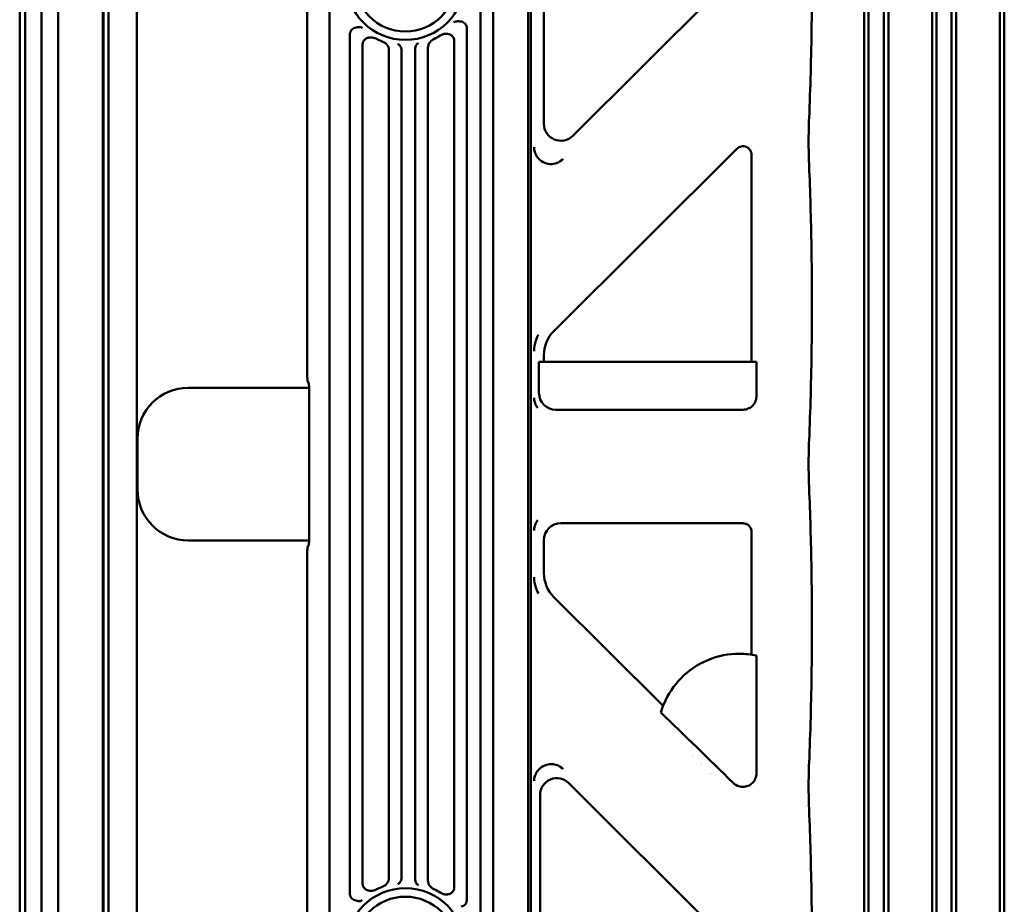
# Model space of a CAD drawing. Header units: millimetres. Extents: x 0 to 5104, y -184 to 1188.
# Tile 69 of 221: x 479 to 537, y 834 to 886. Entities that reach past the tile are written whole.
import ezdxf

# ---------------------------------------------------------------- set-up
doc = ezdxf.new("R2010")
doc.units = ezdxf.units.MM
doc.header["$LTSCALE"] = 2
doc.layers.add('Sichtbar (ISO)', color=7, linetype='Continuous', lineweight=50)

msp = doc.modelspace()

# ---------------------------------------------------------------- linework, layer by layer
at = {"layer": 'Sichtbar (ISO)'}
for p, q in [((480.813, 996.555), (480.813, 723.512)), ((479.813, 995.32), (479.813, 724.747)), ((483.428, 949.559), (483.428, 769.5)), ((483.473, 769.51), (483.473, 949.55)), ((483.773, 948.03), (483.773, 771.03)), ((485.452, 948.03), (485.452, 771.03)), ((495.48, 942.875), (495.48, 865.446)), ((496.799, 795.412), (496.799, 920.859)), ((478.535, 918.5), (478.535, 800.559)), ((478.848, 918.441), (478.848, 800.618)), ((528.334, 906.603), (528.334, 812.456)), ((528.596, 812.456), (528.596, 906.603)), ((529.491, 812.456), (529.491, 906.603)), ((529.765, 812.456), (529.765, 906.603)), ((532.334, 906.603), (532.334, 812.456)), ((532.596, 812.456), (532.596, 906.603)), ((533.491, 812.456), (533.491, 906.603)), ((533.765, 812.456), (533.765, 906.603)), ((536.334, 906.603), (536.334, 812.456)), ((536.596, 812.456), (536.596, 906.603)), ((508.51, 891.829), (508.51, 827.23)), ((508.685, 878.208), (508.685, 891.593)), ((509.445, 891.354), (509.445, 879.594)), ((505.711, 827.868), (505.711, 891.191)), ((506.461, 891.245), (506.461, 827.814)), ((511.148, 878.886), (521.247, 888.942)), ((504.911, 833.876), (504.911, 885.183)), ((498.003, 884.829), (498.003, 834.23)), ((504.16, 884.461), (504.16, 834.598)), ((498.754, 884.243), (498.754, 834.817)), ((500.306, 883.938), (500.306, 835.121)), ((501.057, 835.296), (501.057, 883.763)), ((501.857, 835.263), (501.857, 883.796)), ((502.608, 884.077), (502.608, 834.982)), ((508.685, 877.305), (508.685, 878.208)), ((520.824, 878.112), (510.033, 867.367)), ((521.691, 865.549), (521.691, 877.752)), ((508.685, 867.392), (508.685, 877.305)), ((508.685, 866.191), (508.685, 867.392)), ((508.685, 863.443), (508.685, 866.191)), ((509.445, 865.549), (509.445, 865.952)), ((509.157, 865.549), (521.979, 865.549)), ((509.157, 865.549), (509.157, 863.731)), ((521.979, 865.549), (521.979, 863.529)), ((488.48, 864.03), (495.599, 864.03)), ((495.512, 864.45), (495.586, 864.263)), ((495.602, 863.765), (495.602, 863.53)), ((495.602, 863.53), (495.602, 855.53)), ((508.685, 862.537), (508.685, 863.443)), ((508.685, 856.522), (508.685, 862.537)), ((510.156, 862.732), (521.182, 862.732)), ((485.48, 858.03), (485.48, 861.03)), ((485.452, 859.806), (485.48, 859.806)), ((485.452, 859.58), (485.48, 859.58)), ((485.452, 859.48), (485.48, 859.48)), ((485.452, 859.253), (485.48, 859.253)), ((508.685, 855.616), (508.685, 856.522)), ((510.444, 856.039), (521.182, 856.039)), ((495.602, 855.53), (495.602, 855.294)), ((508.685, 852.868), (508.685, 855.616)), ((521.691, 855.53), (521.691, 848.296)), ((495.599, 855.03), (488.48, 855.03)), ((495.586, 854.796), (495.512, 854.609)), ((509.445, 855.04), (509.445, 853.107)), ((495.48, 853.613), (495.48, 776.184)), ((508.685, 851.667), (508.685, 852.868)), ((508.685, 841.754), (508.685, 851.667)), ((516.476, 845.277), (510.033, 851.692)), ((521.978, 848.243), (521.978, 841.307)), ((508.685, 840.852), (508.685, 841.754)), ((508.685, 827.466), (508.685, 840.852)), ((510.92, 840.722), (521.408, 830.278)), ((509.217, 827.61), (509.217, 840.014))]:
    msp.add_line(p, q, dxfattribs=at)
for centre, radius in [((501.28, 888.03), 3.5), ((501.28, 888.03), 3), ((501.28, 831.03), 3.5), ((501.28, 831.03), 3)]:
    msp.add_circle(centre, radius, dxfattribs=at)
for centre, radius, start, end in [((501.28, 888.03), 3.835, 243.13999, 249.18186), ((501.28, 888.03), 3.835, 295.92213, 302.2462), ((488.48, 861.03), 3, 90, 180), ((488.48, 858.03), 3, 180, 270), ((520.98, 843.53), 2.976, 204.03678, 204.03822), ((520.98, 843.53), 2.8, 217.3768, 217.37948), ((520.98, 843.53), 2.8, 233.20893, 233.21028), ((501.28, 831.03), 3.835, 110.81814, 116.86001), ((501.28, 831.03), 3.835, 57.7538, 64.07787)]:
    msp.add_arc(centre, radius, start, end, dxfattribs=at)
for centre, major_axis, ratio, start_param, end_param in [((501.263, 883.757), (-0.004, 0.423), 0.487101, 1.468279, 1.553338), ((501.64, 883.796), (0, -0.435), 0.499286, 1.570434, 1.73768), ((510.446, 879.6), (0.387, 0.932), 0.990799, 1.967838, 4.315347), ((509.878, 878.232), (0.391, 0.941), 0.981807, 2.620831, 4.315347), ((511.448, 865.95), (1.85, -0.769), 0.998394, 2.748406, 3.53478), ((495.515, 865.446), (0, 1), 0.034921, 1.570796, 3.054326), ((495.584, 863.765), (0, 0.5), 0.034921, 4.712389, 6.195919), ((510.159, 863.734), (0.709, 0.709), 0.997265, 2.357564, 3.925621), ((510.446, 855.038), (0.709, -0.709), 0.997265, 2.357564, 3.925621), ((495.584, 855.294), (0, -0.5), 0.034921, 0.087266, 1.570796), ((495.515, 853.613), (0, -1), 0.034921, 3.228859, 4.712389), ((511.448, 853.109), (1.85, 0.769), 0.998394, 2.748406, 3.53478), ((527.686, 831.324), (-32.722, 32.674), 0.037085, 4.967183, 5.103114), ((509.878, 840.828), (0.391, -0.941), 0.981807, 1.967838, 3.662354), ((510.219, 840.008), (0.387, -0.932), 0.990799, 1.967838, 4.315347), ((501.263, 835.302), (0.004, 0.423), 0.487101, 1.588254, 1.673314), ((501.64, 835.263), (0, -0.435), 0.499286, 1.403913, 1.571159)]:
    msp.add_ellipse(centre, major_axis=major_axis, ratio=ratio, start_param=start_param, end_param=end_param, dxfattribs=at)
for points, knots in [([(525.086, 879.938), (525.159, 881.652), (525.21, 883.527), (525.258, 887.367), (525.255, 889.384), (525.196, 893.062), (525.146, 894.778), (525.075, 896.354)], [0, 0, 0, 0, 0.574677, 0.574677, 1.164167, 1.164167, 1.696624, 1.696624, 1.696624, 1.696624]), ([(504.567, 885.614), (504.517, 885.621), (504.465, 885.627), (504.418, 885.629), (504.376, 885.631), (504.337, 885.631), (504.301, 885.626), (504.262, 885.621), (504.227, 885.611), (504.197, 885.597), (504.172, 885.585), (504.151, 885.569), (504.133, 885.551)], [0.0000003, 0.0000003, 0.0000003, 0.0000003, 0.2756733, 0.2756733, 0.2756733, 0.5161545, 0.5161545, 0.5161545, 0.7795153, 0.7795153, 0.7795153, 0.9999985, 0.9999985, 0.9999985, 0.9999985]), ([(504.567, 885.614), (504.619, 885.606), (504.669, 885.59), (504.756, 885.539), (504.793, 885.507), (504.852, 885.429), (504.873, 885.385), (504.904, 885.288), (504.911, 885.236), (504.911, 885.183)], [0.00000098, 0.00000098, 0.00000098, 0.00000098, 0.01567399, 0.01567399, 0.030474, 0.030474, 0.04503849, 0.04503849, 0.06087076, 0.06087076, 0.06087076, 0.06087076]), ([(498.003, 884.829), (498.003, 884.873), (498.009, 884.917), (498.033, 885.005), (498.053, 885.049), (498.106, 885.124), (498.138, 885.156), (498.213, 885.209), (498.255, 885.23), (498.301, 885.243)], [0, 0, 0, 0, 0.01320819, 0.01320819, 0.02754008, 0.02754008, 0.0410064, 0.0410064, 0.05517808, 0.05517808, 0.05517808, 0.05517808]), ([(498.739, 885.231), (498.734, 885.235), (498.728, 885.24), (498.701, 885.258), (498.678, 885.268), (498.623, 885.284), (498.591, 885.288), (498.519, 885.288), (498.479, 885.284), (498.392, 885.268), (498.347, 885.256), (498.301, 885.243)], [-0.05597127, -0.05597127, -0.05597127, -0.05597127, -0.05258831, -0.05258831, -0.04085798, -0.04085798, -0.02803804, -0.02803804, -0.01438145, -0.01438145, -0.00000098, -0.00000098, -0.00000098, -0.00000098]), ([(504.16, 884.461), (504.16, 884.497), (504.156, 884.532), (504.14, 884.604), (504.126, 884.639), (504.083, 884.719), (504.05, 884.759), (503.964, 884.83), (503.912, 884.858), (503.794, 884.894), (503.729, 884.9), (503.602, 884.894), (503.54, 884.881), (503.427, 884.842), (503.375, 884.816), (503.326, 884.786)], [-0.1111507, -0.1111507, -0.1111507, -0.1111507, -0.1004507, -0.1004507, -0.088987, -0.088987, -0.0731714, -0.0731714, -0.0553506, -0.0553506, -0.0360646, -0.0360646, -0.0171659, -0.0171659, 0, 0, 0, 0]), ([(499.547, 884.608), (499.5, 884.632), (499.45, 884.651), (499.343, 884.678), (499.286, 884.685), (499.163, 884.684), (499.098, 884.672), (498.981, 884.628), (498.929, 884.596), (498.846, 884.517), (498.815, 884.474), (498.779, 884.395), (498.769, 884.365), (498.757, 884.303), (498.754, 884.273), (498.754, 884.243)], [-0.1054698, -0.1054698, -0.1054698, -0.1054698, -0.0897254, -0.0897254, -0.0725144, -0.0725144, -0.0530322, -0.0530322, -0.0348914, -0.0348914, -0.0188023, -0.0188023, -0.0091079, -0.0091079, 0, 0, 0, 0]), ([(500.306, 883.938), (500.306, 883.992), (500.296, 884.046), (500.257, 884.153), (500.228, 884.204), (500.154, 884.295), (500.111, 884.334), (500.018, 884.399), (499.969, 884.425), (499.917, 884.445)], [-0.06813975, -0.06813975, -0.06813975, -0.06813975, -0.05173434, -0.05173434, -0.03400452, -0.03400452, -0.01665515, -0.01665515, 0, 0, 0, 0]), ([(501.058, 883.799), (501.059, 883.829), (501.059, 883.86), (501.055, 883.921), (501.051, 883.952), (501.034, 884.041), (501.016, 884.094), (500.972, 884.18), (500.946, 884.214), (500.904, 884.251), (500.89, 884.26), (500.856, 884.277), (500.841, 884.281), (500.829, 884.283), (500.829, 884.284), (500.828, 884.284)], [-0.04591277, -0.04591277, -0.04591277, -0.04591277, -0.04066185, -0.04066185, -0.03505421, -0.03505421, -0.02350524, -0.02350524, -0.01233312, -0.01233312, -0.00678216, -0.00678216, 0, 0, 0.00030283, 0.00030283, 0.00030283, 0.00030283]), ([(502.044, 884.335), (502.044, 884.335), (502.043, 884.335), (502.036, 884.333), (502.029, 884.33), (502.015, 884.324), (502.008, 884.32), (501.988, 884.308), (501.975, 884.298), (501.938, 884.261), (501.915, 884.228), (501.879, 884.145), (501.865, 884.094), (501.85, 883.983), (501.849, 883.927), (501.854, 883.868)], [-0.07502694, -0.07502694, -0.07502694, -0.07502694, -0.07474063, -0.07474063, -0.07005703, -0.07005703, -0.06549083, -0.06549083, -0.05619849, -0.05619849, -0.03754801, -0.03754801, -0.01779396, -0.01779396, 0, 0, 0, 0]), ([(502.956, 884.58), (502.909, 884.557), (502.864, 884.529), (502.781, 884.461), (502.743, 884.422), (502.678, 884.333), (502.651, 884.283), (502.617, 884.181), (502.608, 884.129), (502.608, 884.077)], [-0.06439217, -0.06439217, -0.06439217, -0.06439217, -0.04866083, -0.04866083, -0.03234746, -0.03234746, -0.015584, -0.015584, 0, 0, 0, 0]), ([(525.086, 877.121), (525.071, 877.458), (525.062, 877.826), (525.055, 878.554), (525.057, 878.923), (525.069, 879.502), (525.076, 879.726), (525.086, 879.938)], [0, 0, 0, 0, 0.111252, 0.111252, 0.2193991, 0.2193991, 0.2894856, 0.2894856, 0.2894856, 0.2894856]), ([(508.869, 878.208), (508.869, 878.181), (508.87, 878.153), (508.872, 878.127), (508.88, 878.037), (508.901, 877.948), (508.933, 877.866), (508.968, 877.775), (509.019, 877.686), (509.079, 877.607)], [0, 0, 0, 0, 0.122644, 0.122644, 0.122644, 0.537341, 0.537341, 0.537341, 1, 1, 1, 1]), ([(521.691, 877.752), (521.691, 877.854), (521.661, 877.955), (521.55, 878.121), (521.47, 878.187), (521.288, 878.263), (521.185, 878.273), (520.989, 878.234), (520.896, 878.184), (520.824, 878.112)], [0, 0, 0, 0, 0.25, 0.25, 0.5, 0.5, 0.75, 0.75, 1, 1, 1, 1]), ([(525.086, 860.938), (525.159, 862.653), (525.21, 864.529), (525.258, 868.37), (525.255, 870.387), (525.197, 873.978), (525.15, 875.611), (525.086, 877.121)], [0, 0, 0, 0, 0.574945, 0.574945, 1.164433, 1.164433, 1.670702, 1.670702, 1.670702, 1.670702]), ([(509.122, 867.151), (509.062, 867.042), (509.012, 866.928), (508.973, 866.812), (508.906, 866.614), (508.869, 866.402), (508.869, 866.191)], [0, 0, 0, 0, 0.369071, 0.369071, 0.369071, 1, 1, 1, 1]), ([(508.869, 863.443), (508.869, 863.42), (508.87, 863.397), (508.872, 863.375), (508.878, 863.286), (508.897, 863.198), (508.927, 863.117), (508.963, 863.019), (509.016, 862.925), (509.081, 862.841)], [0, 0, 0, 0, 0.102687, 0.102687, 0.102687, 0.510864, 0.510864, 0.510864, 1, 1, 1, 1]), ([(521.182, 862.732), (521.244, 862.732), (521.306, 862.74), (521.426, 862.768), (521.485, 862.789), (521.62, 862.857), (521.707, 862.918), (521.84, 863.071), (521.892, 863.152), (521.979, 863.385), (521.979, 863.497), (521.979, 863.529)], [0, 0, 0, 0, 0.0185598, 0.0185598, 0.0370799, 0.0370799, 0.0638233, 0.0638233, 0.0837234, 0.0837234, 0.1114413, 0.1114413, 0.1114413, 0.1114413]), ([(525.086, 858.121), (525.071, 858.458), (525.062, 858.826), (525.055, 859.554), (525.057, 859.923), (525.069, 860.502), (525.076, 860.726), (525.086, 860.938)], [0, 0, 0, 0, 0.111252, 0.111252, 0.2193991, 0.2193991, 0.2894856, 0.2894856, 0.2894856, 0.2894856]), ([(525.086, 841.938), (525.159, 843.653), (525.21, 845.529), (525.258, 849.37), (525.255, 851.387), (525.197, 854.978), (525.15, 856.611), (525.086, 858.121)], [0, 0, 0, 0, 0.574945, 0.574945, 1.164433, 1.164433, 1.670702, 1.670702, 1.670702, 1.670702]), ([(509.081, 856.219), (509.077, 856.214), (509.073, 856.209), (509.07, 856.204), (509.01, 856.123), (508.961, 856.034), (508.927, 855.942), (508.897, 855.861), (508.878, 855.774), (508.872, 855.684), (508.87, 855.662), (508.869, 855.639), (508.869, 855.616)], [0, 0, 0, 0, 0.02771, 0.02771, 0.02771, 0.488675, 0.488675, 0.488675, 0.89722, 0.89722, 0.89722, 1, 1, 1, 1]), ([(521.182, 856.039), (521.249, 856.039), (521.316, 856.026), (521.439, 855.975), (521.495, 855.937), (521.589, 855.843), (521.627, 855.787), (521.678, 855.664), (521.691, 855.597), (521.691, 855.53)], [0, 0, 0, 0, 0.25, 0.25, 0.5, 0.5, 0.75, 0.75, 1, 1, 1, 1]), ([(508.869, 852.868), (508.869, 852.657), (508.906, 852.445), (508.973, 852.247), (509.012, 852.131), (509.062, 852.017), (509.122, 851.908)], [0, 0, 0, 0, 0.630929, 0.630929, 0.630929, 1, 1, 1, 1]), ([(516.344, 844.89), (516.392, 845.053), (516.449, 845.214), (516.758, 845.962), (517.124, 846.496), (517.971, 847.353), (518.516, 847.729), (519.712, 848.227), (520.365, 848.351), (521.305, 848.349), (521.642, 848.314), (521.978, 848.243)], [1.6053191, 1.6053191, 1.6053191, 1.6053191, 1.6540203, 1.6540203, 1.8363886, 1.8363886, 2.0249604, 2.0249604, 2.2135322, 2.2135322, 2.3130373, 2.3130373, 2.3130373, 2.3130373]), ([(525.086, 839.121), (525.071, 839.458), (525.062, 839.826), (525.055, 840.554), (525.057, 840.923), (525.069, 841.502), (525.076, 841.726), (525.086, 841.938)], [0, 0, 0, 0, 0.111252, 0.111252, 0.2193991, 0.2193991, 0.2894856, 0.2894856, 0.2894856, 0.2894856]), ([(509.079, 841.453), (509.019, 841.373), (508.968, 841.284), (508.933, 841.193), (508.901, 841.111), (508.88, 841.022), (508.872, 840.933), (508.87, 840.906), (508.869, 840.879), (508.869, 840.852)], [0, 0, 0, 0, 0.462659, 0.462659, 0.462659, 0.877356, 0.877356, 0.877356, 1, 1, 1, 1]), ([(521.978, 841.307), (521.978, 841.252), (521.973, 841.197), (521.95, 841.089), (521.934, 841.037), (521.871, 840.889), (521.811, 840.802), (521.662, 840.657), (521.576, 840.599), (521.386, 840.522), (521.284, 840.502), (521.073, 840.5), (520.967, 840.522), (520.72, 840.625), (520.632, 840.712), (520.611, 840.733)], [-0.03862426, -0.03862426, -0.03862426, -0.03862426, -0.03557353, -0.03557353, -0.03252931, -0.03252931, -0.02663443, -0.02663443, -0.02090068, -0.02090068, -0.01512855, -0.01512855, -0.00901908, -0.00901908, -0.000001, -0.000001, -0.000001, -0.000001]), ([(525.075, 822.705), (525.151, 824.405), (525.204, 826.271), (525.257, 830.101), (525.256, 832.118), (525.202, 835.806), (525.154, 837.532), (525.086, 839.121)], [0, 0, 0, 0, 0.574411, 0.574411, 1.163768, 1.163768, 1.696625, 1.696625, 1.696625, 1.696625]), ([(499.917, 834.614), (499.969, 834.634), (500.018, 834.66), (500.111, 834.725), (500.153, 834.764), (500.227, 834.854), (500.257, 834.906), (500.296, 835.013), (500.306, 835.067), (500.306, 835.121)], [-0.06787833, -0.06787833, -0.06787833, -0.06787833, -0.05134501, -0.05134501, -0.03412161, -0.03412161, -0.01639842, -0.01639842, 0, 0, 0, 0]), ([(500.828, 834.775), (500.829, 834.776), (500.829, 834.776), (500.841, 834.778), (500.856, 834.782), (500.89, 834.799), (500.904, 834.809), (500.946, 834.845), (500.972, 834.879), (501.016, 834.965), (501.034, 835.018), (501.051, 835.107), (501.055, 835.138), (501.059, 835.2), (501.059, 835.23), (501.058, 835.261)], [-0.08120017, -0.08120017, -0.08120017, -0.08120017, -0.08066809, -0.08066809, -0.06875193, -0.06875193, -0.05899897, -0.05899897, -0.03936972, -0.03936972, -0.01907833, -0.01907833, -0.0092258, -0.0092258, 0, 0, 0, 0]), ([(501.854, 835.191), (501.849, 835.132), (501.85, 835.076), (501.865, 834.965), (501.879, 834.914), (501.915, 834.831), (501.938, 834.798), (501.975, 834.761), (501.988, 834.751), (502.008, 834.739), (502.015, 834.735), (502.029, 834.729), (502.036, 834.727), (502.043, 834.725), (502.044, 834.724), (502.044, 834.724)], [-0.06863428, -0.06863428, -0.06863428, -0.06863428, -0.0522941, -0.0522941, -0.03415396, -0.03415396, -0.01702724, -0.01702724, -0.00849409, -0.00849409, -0.00430095, -0.00430095, 0, 0, 0.00026291, 0.00026291, 0.00026291, 0.00026291]), ([(502.608, 834.982), (502.608, 834.93), (502.617, 834.879), (502.651, 834.777), (502.677, 834.727), (502.742, 834.638), (502.781, 834.598), (502.864, 834.53), (502.909, 834.502), (502.956, 834.479)], [-0.06461042, -0.06461042, -0.06461042, -0.06461042, -0.04902743, -0.04902743, -0.03226594, -0.03226594, -0.01584039, -0.01584039, 0, 0, 0, 0]), ([(498.754, 834.817), (498.754, 834.786), (498.757, 834.756), (498.769, 834.695), (498.779, 834.664), (498.814, 834.586), (498.845, 834.543), (498.928, 834.464), (498.98, 834.432), (499.097, 834.387), (499.162, 834.376), (499.285, 834.374), (499.342, 834.381), (499.45, 834.408), (499.5, 834.427), (499.547, 834.451)], [-0.1060097, -0.1060097, -0.1060097, -0.1060097, -0.0968966, -0.0968966, -0.087199, -0.087199, -0.0710372, -0.0710372, -0.052819, -0.052819, -0.0332565, -0.0332565, -0.0158869, -0.0158869, 0, 0, 0, 0]), ([(503.326, 834.273), (503.374, 834.243), (503.426, 834.218), (503.539, 834.179), (503.601, 834.166), (503.728, 834.159), (503.793, 834.165), (503.911, 834.201), (503.964, 834.228), (504.05, 834.299), (504.083, 834.34), (504.126, 834.419), (504.14, 834.455), (504.156, 834.527), (504.16, 834.562), (504.16, 834.598)], [-0.1105594, -0.1105594, -0.1105594, -0.1105594, -0.0935426, -0.0935426, -0.0748106, -0.0748106, -0.0556073, -0.0556073, -0.0378665, -0.0378665, -0.0221264, -0.0221264, -0.0106807, -0.0106807, 0, 0, 0, 0]), ([(498.301, 833.817), (498.255, 833.83), (498.213, 833.85), (498.138, 833.903), (498.106, 833.935), (498.053, 834.01), (498.033, 834.054), (498.009, 834.142), (498.003, 834.186), (498.003, 834.23)], [0.00000102, 0.00000102, 0.00000102, 0.00000102, 0.01414778, 0.01414778, 0.02759157, 0.02759157, 0.04192921, 0.04192921, 0.05514166, 0.05514166, 0.05514166, 0.05514166]), ([(498.301, 833.817), (498.347, 833.803), (498.392, 833.791), (498.479, 833.775), (498.519, 833.771), (498.591, 833.771), (498.623, 833.775), (498.678, 833.791), (498.701, 833.801), (498.728, 833.819), (498.734, 833.824), (498.739, 833.828)], [-0.05286094, -0.05286094, -0.05286094, -0.05286094, -0.03840577, -0.03840577, -0.02467823, -0.02467823, -0.01179145, -0.01179145, 0, 0, 0.00340012, 0.00340012, 0.00340012, 0.00340012]), ([(504.911, 833.876), (504.911, 833.824), (504.904, 833.771), (504.874, 833.675), (504.852, 833.631), (504.793, 833.553), (504.757, 833.52), (504.669, 833.469), (504.619, 833.453), (504.567, 833.445)], [0, 0, 0, 0, 0.01575157, 0.01575157, 0.0303472, 0.0303472, 0.04516978, 0.04516978, 0.06095565, 0.06095565, 0.06095565, 0.06095565])]:
    msp.add_open_spline(points, degree=3, knots=knots, dxfattribs=at)

doc.saveas('drawing.dxf')
